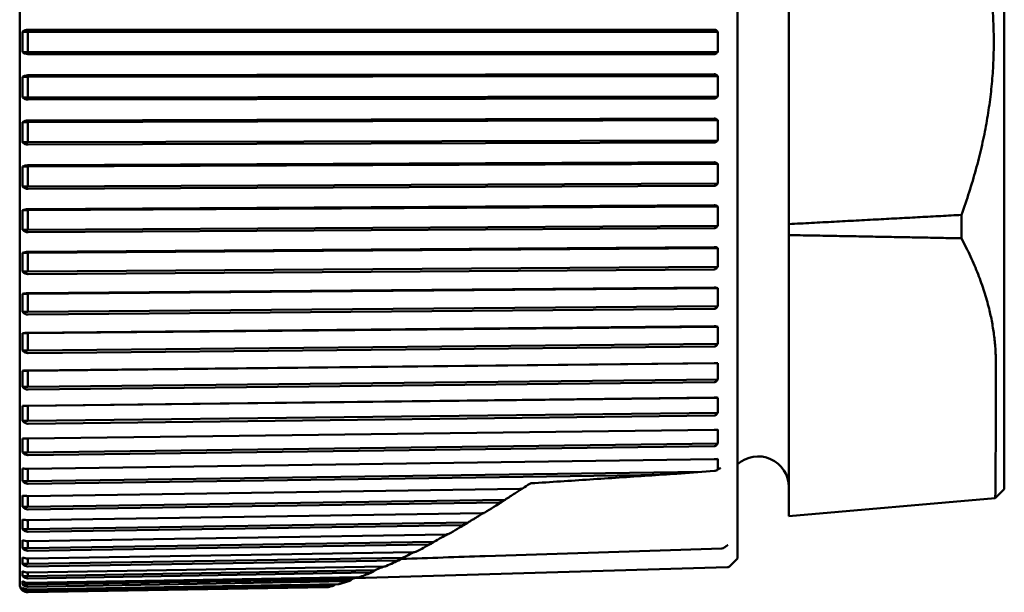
# Model space of a CAD drawing. Header units: millimetres. Extents: x 0 to 1891, y -60 to 594.
# Tile 105 of 118: x 639 to 663, y 333 to 346. Entities that reach past the tile are written whole.
import ezdxf

# ---------------------------------------------------------------- set-up
doc = ezdxf.new("R2010")
doc.units = ezdxf.units.MM
doc.layers.add('Sichtbar (ISO)', color=7, linetype='Continuous', lineweight=50)

msp = doc.modelspace()

# ---------------------------------------------------------------- linework, layer by layer
at = {"layer": 'Sichtbar (ISO)'}
for p, q in [((639.404, 332.704), (639.404, 359.137)), ((656.902, 358.513), (656.902, 333.328)), ((663.404, 356.82), (663.404, 335.02)), ((658.154, 350.36), (658.154, 341.481)), ((639.606, 346.17), (639.475, 346.17)), ((639.606, 346.17), (639.606, 345.67)), ((656.419, 346.17), (639.606, 346.17)), ((639.608, 346.217), (656.33, 346.217)), ((656.419, 346.17), (656.399, 346.19)), ((639.606, 345.67), (639.475, 345.67)), ((656.419, 345.67), (639.606, 345.67)), ((656.33, 345.624), (639.608, 345.624)), ((656.399, 345.651), (656.419, 345.67)), ((639.608, 345.108), (656.33, 345.132)), ((639.606, 345.066), (639.475, 345.066)), ((656.419, 345.09), (639.606, 345.066)), ((639.606, 345.066), (639.606, 344.567)), ((656.419, 345.09), (656.399, 345.107)), ((639.606, 344.567), (639.475, 344.567)), ((656.419, 344.592), (639.606, 344.567)), ((656.33, 344.541), (639.608, 344.517)), ((656.399, 344.571), (656.419, 344.592)), ((639.606, 343.967), (639.475, 343.967)), ((656.419, 344.015), (639.606, 343.967)), ((639.606, 343.967), (639.606, 343.474)), ((639.608, 344.005), (656.33, 344.053)), ((656.419, 344.015), (656.399, 344.031)), ((639.606, 343.474), (639.475, 343.474)), ((656.419, 343.522), (639.606, 343.474)), ((656.33, 343.468), (639.608, 343.42)), ((656.399, 343.5), (656.419, 343.522)), ((639.608, 342.915), (656.33, 342.987)), ((656.419, 342.953), (656.399, 342.967)), ((639.606, 342.881), (639.475, 342.881)), ((656.419, 342.953), (639.606, 342.881)), ((639.606, 342.881), (639.606, 342.397)), ((639.606, 342.397), (639.475, 342.397)), ((656.419, 342.469), (639.606, 342.397)), ((656.33, 342.412), (639.608, 342.34)), ((656.399, 342.445), (656.419, 342.469)), ((639.606, 341.817), (639.475, 341.817)), ((656.419, 341.912), (639.606, 341.817)), ((639.606, 341.817), (639.606, 341.344)), ((639.608, 341.846), (656.33, 341.94)), ((656.419, 341.912), (656.399, 341.924)), ((662.359, 341.135), (662.359, 341.705)), ((639.606, 341.344), (639.475, 341.344)), ((656.419, 341.439), (639.606, 341.344)), ((656.33, 341.379), (639.608, 341.284)), ((656.399, 341.415), (656.419, 341.439)), ((658.154, 341.213), (658.154, 341.481)), ((658.154, 341.213), (658.154, 337.982)), ((656.419, 340.898), (639.606, 340.78)), ((639.608, 340.804), (656.33, 340.921)), ((656.419, 340.898), (656.399, 340.908)), ((639.606, 340.78), (639.475, 340.78)), ((639.606, 340.78), (639.606, 340.322)), ((639.606, 340.322), (639.475, 340.322)), ((656.419, 340.44), (639.606, 340.322)), ((656.33, 340.378), (639.608, 340.261)), ((656.399, 340.415), (656.419, 340.44)), ((656.419, 339.918), (639.606, 339.778)), ((639.608, 339.797), (656.33, 339.936)), ((656.419, 339.918), (656.399, 339.926)), ((639.606, 339.778), (639.475, 339.778)), ((639.606, 339.778), (639.606, 339.339)), ((656.419, 339.478), (639.606, 339.339)), ((656.33, 339.414), (639.608, 339.275)), ((656.399, 339.452), (656.419, 339.478)), ((639.606, 339.339), (639.475, 339.339)), ((656.419, 338.979), (639.606, 338.819)), ((639.608, 338.832), (656.33, 338.992)), ((656.419, 338.979), (656.399, 338.985)), ((639.606, 338.819), (639.475, 338.819)), ((639.606, 338.819), (639.606, 338.4)), ((639.606, 338.4), (639.475, 338.4)), ((656.419, 338.561), (639.606, 338.4)), ((656.33, 338.495), (639.608, 338.336)), ((656.399, 338.534), (656.419, 338.561)), ((656.419, 338.088), (639.606, 337.908)), ((639.608, 337.916), (656.33, 338.095)), ((656.419, 338.088), (656.399, 338.091)), ((658.154, 337.982), (658.154, 334.361)), ((639.606, 337.908), (639.475, 337.908)), ((639.606, 337.908), (639.606, 337.513)), ((656.419, 337.693), (639.606, 337.513)), ((656.399, 337.666), (656.419, 337.693)), ((639.606, 337.513), (639.475, 337.513)), ((656.33, 337.627), (639.608, 337.448)), ((656.419, 337.25), (639.606, 337.051)), ((639.608, 337.054), (656.33, 337.252)), ((656.419, 337.25), (656.399, 337.251)), ((639.606, 337.051), (639.475, 337.051)), ((639.606, 337.051), (639.606, 336.684)), ((656.419, 336.882), (639.606, 336.684)), ((656.33, 336.815), (639.608, 336.617)), ((656.399, 336.855), (656.419, 336.882)), ((639.606, 336.684), (639.475, 336.684)), ((639.606, 336.253), (639.606, 335.917)), ((639.608, 336.253), (656.33, 336.468)), ((656.419, 336.472), (656.399, 336.47)), ((656.419, 336.133), (639.606, 335.917)), ((656.33, 336.066), (639.608, 335.851)), ((656.399, 336.106), (656.419, 336.133)), ((639.606, 335.917), (639.475, 335.917)), ((639.608, 335.518), (656.33, 335.748)), ((656.419, 335.757), (656.399, 335.754)), ((639.606, 335.518), (639.606, 335.219)), ((656.029, 335.445), (639.606, 335.219)), ((654.543, 335.359), (639.608, 335.153)), ((656.337, 335.466), (656.029, 335.445)), ((656.446, 335.513), (656.398, 335.483)), ((639.606, 335.219), (639.475, 335.219)), ((639.606, 334.854), (639.606, 334.594)), ((639.608, 334.854), (651.597, 335.029)), ((663.185, 334.801), (658.154, 334.361)), ((663.404, 335.02), (663.185, 334.801)), ((639.606, 334.594), (639.475, 334.594)), ((651.235, 334.764), (639.606, 334.594)), ((651.085, 334.697), (639.608, 334.529)), ((639.608, 334.265), (650.668, 334.435)), ((639.606, 334.265), (639.606, 334.046)), ((650.334, 334.211), (639.606, 334.046)), ((650.189, 334.145), (639.608, 333.983)), ((639.606, 334.046), (639.475, 334.046)), ((639.608, 333.756), (649.801, 333.919)), ((639.606, 333.756), (639.606, 333.579)), ((649.499, 333.737), (639.606, 333.579)), ((649.361, 333.674), (639.608, 333.518)), ((656.645, 333.644), (656.576, 333.595)), ((639.606, 333.579), (639.475, 333.579)), ((639.608, 333.33), (649.006, 333.485)), ((656.522, 333.577), (650.749, 333.388)), ((639.606, 333.197), (639.475, 333.197)), ((648.734, 333.348), (639.606, 333.197)), ((639.606, 333.33), (639.606, 333.197)), ((648.609, 333.286), (639.608, 333.138)), ((639.608, 332.99), (648.292, 333.137)), ((656.656, 333.121), (647.56, 332.851)), ((656.902, 333.328), (656.724, 333.15)), ((639.606, 332.901), (639.475, 332.901)), ((648.068, 333.045), (639.606, 332.901)), ((639.606, 332.99), (639.606, 332.901)), ((647.944, 332.986), (639.608, 332.845)), ((639.606, 332.695), (639.475, 332.695)), ((647.506, 332.831), (639.606, 332.695)), ((639.606, 332.739), (639.606, 332.695)), ((639.608, 332.739), (647.674, 332.878)), ((647.391, 332.775), (639.608, 332.641)), ((639.608, 332.577), (647.186, 332.709)), ((647.004, 332.657), (639.608, 332.528)), ((639.579, 332.579), (639.475, 332.579)), ((639.608, 332.507), (646.918, 332.635))]:
    msp.add_line(p, q, dxfattribs=at)
for centre, radius, start, end in [((657.404, 335.07), 0.75, 0, 132.0684), ((656.518, 333.677), 0.1, 271.9009, 304.9886), ((656.653, 333.221), 0.1, 271.7, 315), ((639.604, 332.704), 0.2, 180, 228.5772)]:
    msp.add_arc(centre, radius, start, end, dxfattribs=at)
for centre, major_axis, ratio, start_param, end_param in [((639.548, 345.92), (0, -0.946), 0.080206, 4.444893, 4.979886), ((643.578, 345.92), (0, 12.845), 0.999848, 4.692927, 4.731855), ((639.548, 344.817), (0, 0.943), 0.080481, 1.3033, 1.838293), ((643.578, 344.822), (12.567, 2.657), 0.996433, 6.056076, 6.095004), ((639.548, 343.72), (0, 0.933), 0.081315, 1.303299, 1.838292), ((643.578, 343.732), (12.773, 1.355), 0.986211, 6.159483, 6.198411), ((639.548, 342.639), (0, 0.917), 0.082738, 1.303298, 1.838291), ((643.578, 342.656), (12.813, 0.911), 0.969253, 6.194892, 6.233819), ((639.548, 341.58), (0, 0.895), 0.084817, 1.303344, 1.838243), ((643.578, 341.603), (12.827, 0.69), 0.945673, 6.212913, 6.251841), ((643.578, 340.579), (12.833, 0.558), 0.915634, 6.223943, 6.262871), ((639.548, 340.551), (0, 0.866), 0.087583, 1.303297, 1.83829), ((643.578, 339.592), (12.837, 0.471), 0.87934, 6.231474, 6.270401), ((639.548, 339.559), (0, 0.832), 0.091198, 1.303296, 1.838289), ((643.578, 338.647), (12.839, 0.41), 0.837039, 6.237007, 6.275935), ((639.548, 338.61), (0, 0.792), 0.095807, 1.303295, 1.838288), ((643.578, 337.753), (12.84, 0.365), 0.78902, 6.241296, 6.280223), ((639.548, 337.71), (0, 0.746), 0.101637, 1.303294, 1.838287), ((643.578, 336.914), (12.841, 0.331), 0.735612, 6.24476, 6.283687), ((639.548, 336.867), (0, 0.696), 0.109017, 1.303293, 1.838286), ((639.548, 336.086), (0, 0.641), 0.118424, 1.303292, 1.838285), ((643.578, 336.137), (12.842, 0.305), 0.677178, 6.247652, 6.28658), ((639.548, 335.372), (0, 0.581), 0.130584, 1.30329, 1.838283), ((656.329, 335.518), (0.0862, 0.0019), 0.614119, 4.785745, 4.976213), ((656.277, 335.527), (0.144, -0.015), 0.434096, 5.313841, 6.320006), ((639.548, 334.73), (0, 0.517), 0.146643, 1.303288, 1.838281), ((639.548, 334.165), (0, 0.45), 0.168519, 1.303285, 1.838278), ((639.548, 333.68), (0, 0.38), 0.199669, 1.303282, 1.838275), ((656.588, 333.726), (0.0575, -0.0818), 0.673028, 6.282672, 6.283186), ((846.989, 293.256), (-239.022, -4.411), 0.32465, 5.68236, 5.684463), ((656.518, 333.677), (0.0033, -0.0999), 0.047252, 6.278625, 6.283185), ((656.518, 333.677), (0.0573, -0.0819), 0.671951, 6.283183, 6.28388), ((639.548, 333.278), (0, 0.307), 0.247017, 1.303276, 1.838269), ((639.548, 332.963), (0, 0.232), 0.326725, 1.303266, 1.838259), ((639.548, 332.736), (0, 0.156), 0.487295, 1.303239, 1.838232), ((639.548, 332.6), (-0.0001, 0.0781), 0.971261, 1.301628, 1.836621)]:
    msp.add_ellipse(centre, major_axis=major_axis, ratio=ratio, start_param=start_param, end_param=end_param, dxfattribs=at)
for points, weights in [([(662.359, 350.135), (663.883, 345.92), (662.359, 341.705)], [1.23096562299, 1.32029098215, 1.23096562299]), ([(658.154, 341.481), (660.311, 341.594), (662.359, 341.705)], [1.00009573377, 1.0002702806, 1.00015667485]), ([(662.359, 341.135), (660.308, 341.174), (658.154, 341.213)], [1.00015185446, 1.00025746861, 1.00009121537]), ([(662.359, 341.135), (663.199, 339.555), (663.199, 338.075)], [1.2314661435, 1.27927488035, 1.27927488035]), ([(656.42, 335.515), (656.423, 335.636), (656.419, 335.757)], [1.69322830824, 1.69337500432, 1.69312184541])]:
    msp.add_rational_spline(points, weights, degree=2, dxfattribs=at)
for points, knots in [([(639.608, 346.217), (639.607, 346.217), (639.606, 346.217), (639.604, 346.217), (639.582, 346.217), (639.557, 346.212), (639.514, 346.198), (639.491, 346.184), (639.475, 346.17)], [0.14306897, 0.14306897, 0.14306897, 0.14306897, 0.14339331, 0.14339331, 0.14339331, 0.15003491, 0.15003491, 0.15756461, 0.15756461, 0.15756461, 0.15756461]), ([(656.399, 346.19), (656.397, 346.191), (656.396, 346.192), (656.386, 346.201), (656.374, 346.208), (656.353, 346.215), (656.341, 346.217), (656.33, 346.217)], [-0.007986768, -0.007986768, -0.007986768, -0.007986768, -0.00724657, -0.00724657, -0.003321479, -0.003321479, -0.000173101, -0.000173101, -0.000173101, -0.000173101]), ([(639.475, 345.67), (639.491, 345.657), (639.514, 345.643), (639.557, 345.628), (639.582, 345.624), (639.604, 345.624), (639.606, 345.624), (639.607, 345.624), (639.608, 345.624)], [0.12922201, 0.12922201, 0.12922201, 0.12922201, 0.13675171, 0.13675171, 0.14339331, 0.14339331, 0.14339331, 0.14371764, 0.14371764, 0.14371764, 0.14371764]), ([(656.33, 345.624), (656.341, 345.624), (656.353, 345.626), (656.374, 345.633), (656.386, 345.64), (656.396, 345.648), (656.397, 345.65), (656.399, 345.651)], [-0.071182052, -0.071182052, -0.071182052, -0.071182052, -0.068033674, -0.068033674, -0.064108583, -0.064108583, -0.063368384, -0.063368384, -0.063368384, -0.063368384]), ([(656.399, 345.107), (656.397, 345.109), (656.396, 345.11), (656.386, 345.118), (656.374, 345.124), (656.353, 345.131), (656.341, 345.132), (656.33, 345.132)], [-0.007986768, -0.007986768, -0.007986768, -0.007986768, -0.00724657, -0.00724657, -0.003321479, -0.003321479, -0.000173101, -0.000173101, -0.000173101, -0.000173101]), ([(639.608, 345.108), (639.607, 345.108), (639.606, 345.108), (639.604, 345.108), (639.582, 345.108), (639.557, 345.104), (639.514, 345.091), (639.491, 345.078), (639.475, 345.066)], [0.14306897, 0.14306897, 0.14306897, 0.14306897, 0.14339331, 0.14339331, 0.14339331, 0.15003491, 0.15003491, 0.15756461, 0.15756461, 0.15756461, 0.15756461]), ([(639.475, 344.567), (639.491, 344.553), (639.514, 344.538), (639.557, 344.522), (639.582, 344.517), (639.604, 344.517), (639.606, 344.517), (639.607, 344.517), (639.608, 344.517)], [0.12922201, 0.12922201, 0.12922201, 0.12922201, 0.13675171, 0.13675171, 0.14339331, 0.14339331, 0.14339331, 0.14371764, 0.14371764, 0.14371764, 0.14371764]), ([(656.33, 344.541), (656.341, 344.541), (656.353, 344.543), (656.374, 344.551), (656.386, 344.559), (656.396, 344.568), (656.397, 344.569), (656.399, 344.571)], [-0.071182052, -0.071182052, -0.071182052, -0.071182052, -0.068033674, -0.068033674, -0.064108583, -0.064108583, -0.063368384, -0.063368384, -0.063368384, -0.063368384]), ([(639.608, 344.005), (639.607, 344.005), (639.606, 344.005), (639.604, 344.005), (639.582, 344.005), (639.557, 344.002), (639.514, 343.989), (639.491, 343.978), (639.475, 343.967)], [0.14306897, 0.14306897, 0.14306897, 0.14306897, 0.14339331, 0.14339331, 0.14339331, 0.15003491, 0.15003491, 0.15756461, 0.15756461, 0.15756461, 0.15756461]), ([(656.399, 344.031), (656.397, 344.032), (656.396, 344.033), (656.386, 344.04), (656.374, 344.046), (656.353, 344.052), (656.341, 344.053), (656.33, 344.053)], [-0.007986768, -0.007986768, -0.007986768, -0.007986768, -0.00724657, -0.00724657, -0.003321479, -0.003321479, -0.000173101, -0.000173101, -0.000173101, -0.000173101]), ([(639.475, 343.474), (639.491, 343.458), (639.514, 343.442), (639.557, 343.425), (639.582, 343.42), (639.604, 343.42), (639.606, 343.42), (639.607, 343.42), (639.608, 343.42)], [0.12922201, 0.12922201, 0.12922201, 0.12922201, 0.13675171, 0.13675171, 0.14339331, 0.14339331, 0.14339331, 0.14371764, 0.14371764, 0.14371764, 0.14371764]), ([(656.33, 343.468), (656.341, 343.468), (656.353, 343.47), (656.374, 343.479), (656.386, 343.487), (656.396, 343.497), (656.397, 343.498), (656.399, 343.5)], [-0.071182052, -0.071182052, -0.071182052, -0.071182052, -0.068033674, -0.068033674, -0.064108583, -0.064108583, -0.063368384, -0.063368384, -0.063368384, -0.063368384]), ([(656.399, 342.967), (656.397, 342.968), (656.396, 342.969), (656.386, 342.975), (656.374, 342.98), (656.353, 342.985), (656.341, 342.987), (656.33, 342.987)], [-0.007986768, -0.007986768, -0.007986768, -0.007986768, -0.00724657, -0.00724657, -0.003321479, -0.003321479, -0.000173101, -0.000173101, -0.000173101, -0.000173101]), ([(639.608, 342.915), (639.607, 342.915), (639.606, 342.915), (639.604, 342.915), (639.582, 342.915), (639.557, 342.912), (639.514, 342.901), (639.491, 342.891), (639.475, 342.881)], [0.14306897, 0.14306897, 0.14306897, 0.14306897, 0.14339331, 0.14339331, 0.14339331, 0.15003491, 0.15003491, 0.15756461, 0.15756461, 0.15756461, 0.15756461]), ([(639.475, 342.397), (639.491, 342.38), (639.514, 342.364), (639.557, 342.345), (639.582, 342.34), (639.604, 342.34), (639.606, 342.34), (639.607, 342.34), (639.608, 342.34)], [0.12922201, 0.12922201, 0.12922201, 0.12922201, 0.13675171, 0.13675171, 0.14339331, 0.14339331, 0.14339331, 0.14371764, 0.14371764, 0.14371764, 0.14371764]), ([(656.33, 342.412), (656.341, 342.412), (656.353, 342.414), (656.374, 342.423), (656.386, 342.432), (656.396, 342.442), (656.397, 342.444), (656.399, 342.445)], [-0.071182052, -0.071182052, -0.071182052, -0.071182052, -0.068033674, -0.068033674, -0.064108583, -0.064108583, -0.063368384, -0.063368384, -0.063368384, -0.063368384]), ([(639.608, 341.846), (639.607, 341.846), (639.606, 341.846), (639.604, 341.846), (639.582, 341.846), (639.557, 341.843), (639.514, 341.834), (639.491, 341.825), (639.475, 341.817)], [0.14306897, 0.14306897, 0.14306897, 0.14306897, 0.14339331, 0.14339331, 0.14339331, 0.15003491, 0.15003491, 0.15756461, 0.15756461, 0.15756461, 0.15756461]), ([(656.399, 341.924), (656.397, 341.925), (656.396, 341.926), (656.386, 341.931), (656.374, 341.935), (656.353, 341.939), (656.341, 341.94), (656.33, 341.94)], [-0.007986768, -0.007986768, -0.007986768, -0.007986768, -0.00724657, -0.00724657, -0.003321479, -0.003321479, -0.000173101, -0.000173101, -0.000173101, -0.000173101]), ([(639.475, 341.344), (639.491, 341.326), (639.514, 341.309), (639.557, 341.29), (639.582, 341.284), (639.604, 341.284), (639.606, 341.284), (639.607, 341.284), (639.608, 341.284)], [0.12922201, 0.12922201, 0.12922201, 0.12922201, 0.13675171, 0.13675171, 0.14339331, 0.14339331, 0.14339331, 0.14371764, 0.14371764, 0.14371764, 0.14371764]), ([(656.33, 341.379), (656.341, 341.379), (656.353, 341.382), (656.374, 341.391), (656.386, 341.4), (656.396, 341.411), (656.397, 341.413), (656.399, 341.415)], [-0.071182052, -0.071182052, -0.071182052, -0.071182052, -0.068033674, -0.068033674, -0.064108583, -0.064108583, -0.063368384, -0.063368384, -0.063368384, -0.063368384]), ([(639.608, 340.804), (639.607, 340.804), (639.606, 340.804), (639.604, 340.804), (639.582, 340.804), (639.557, 340.802), (639.514, 340.794), (639.491, 340.787), (639.475, 340.78)], [0.14306897, 0.14306897, 0.14306897, 0.14306897, 0.14339331, 0.14339331, 0.14339331, 0.15003491, 0.15003491, 0.15756461, 0.15756461, 0.15756461, 0.15756461]), ([(656.399, 340.908), (656.397, 340.908), (656.396, 340.909), (656.386, 340.913), (656.374, 340.917), (656.353, 340.92), (656.341, 340.921), (656.33, 340.921)], [-0.007986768, -0.007986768, -0.007986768, -0.007986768, -0.00724657, -0.00724657, -0.003321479, -0.003321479, -0.000173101, -0.000173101, -0.000173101, -0.000173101]), ([(639.475, 340.322), (639.491, 340.304), (639.514, 340.286), (639.557, 340.267), (639.582, 340.261), (639.604, 340.261), (639.606, 340.261), (639.607, 340.261), (639.608, 340.261)], [0.12922201, 0.12922201, 0.12922201, 0.12922201, 0.13675171, 0.13675171, 0.14339331, 0.14339331, 0.14339331, 0.14371764, 0.14371764, 0.14371764, 0.14371764]), ([(656.33, 340.378), (656.341, 340.378), (656.353, 340.381), (656.374, 340.39), (656.386, 340.4), (656.396, 340.411), (656.397, 340.413), (656.399, 340.415)], [-0.071182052, -0.071182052, -0.071182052, -0.071182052, -0.068033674, -0.068033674, -0.064108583, -0.064108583, -0.063368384, -0.063368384, -0.063368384, -0.063368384]), ([(656.399, 339.926), (656.397, 339.926), (656.396, 339.927), (656.386, 339.93), (656.374, 339.933), (656.353, 339.936), (656.341, 339.936), (656.33, 339.936)], [-0.007986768, -0.007986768, -0.007986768, -0.007986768, -0.00724657, -0.00724657, -0.003321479, -0.003321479, -0.000173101, -0.000173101, -0.000173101, -0.000173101]), ([(639.608, 339.797), (639.607, 339.797), (639.606, 339.797), (639.604, 339.797), (639.582, 339.797), (639.557, 339.795), (639.514, 339.789), (639.491, 339.784), (639.475, 339.778)], [0.14306897, 0.14306897, 0.14306897, 0.14306897, 0.14339331, 0.14339331, 0.14339331, 0.15003491, 0.15003491, 0.15756461, 0.15756461, 0.15756461, 0.15756461]), ([(656.33, 339.414), (656.341, 339.415), (656.353, 339.417), (656.374, 339.427), (656.386, 339.437), (656.396, 339.448), (656.397, 339.45), (656.399, 339.452)], [-0.071182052, -0.071182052, -0.071182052, -0.071182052, -0.068033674, -0.068033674, -0.064108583, -0.064108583, -0.063368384, -0.063368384, -0.063368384, -0.063368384]), ([(639.475, 339.339), (639.491, 339.32), (639.514, 339.302), (639.557, 339.282), (639.582, 339.275), (639.604, 339.275), (639.606, 339.275), (639.607, 339.275), (639.608, 339.275)], [0.12922201, 0.12922201, 0.12922201, 0.12922201, 0.13675171, 0.13675171, 0.14339331, 0.14339331, 0.14339331, 0.14371764, 0.14371764, 0.14371764, 0.14371764]), ([(656.399, 338.985), (656.397, 338.985), (656.396, 338.986), (656.386, 338.988), (656.374, 338.99), (656.353, 338.992), (656.341, 338.992), (656.33, 338.992)], [-0.007986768, -0.007986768, -0.007986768, -0.007986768, -0.00724657, -0.00724657, -0.003321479, -0.003321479, -0.000173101, -0.000173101, -0.000173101, -0.000173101]), ([(639.608, 338.832), (639.607, 338.832), (639.606, 338.832), (639.604, 338.832), (639.582, 338.832), (639.557, 338.831), (639.514, 338.827), (639.491, 338.823), (639.475, 338.819)], [0.14306897, 0.14306897, 0.14306897, 0.14306897, 0.14339331, 0.14339331, 0.14339331, 0.15003491, 0.15003491, 0.15756461, 0.15756461, 0.15756461, 0.15756461]), ([(639.475, 338.4), (639.491, 338.381), (639.514, 338.363), (639.557, 338.342), (639.582, 338.336), (639.604, 338.336), (639.606, 338.336), (639.607, 338.336), (639.608, 338.336)], [0.12922201, 0.12922201, 0.12922201, 0.12922201, 0.13675171, 0.13675171, 0.14339331, 0.14339331, 0.14339331, 0.14371764, 0.14371764, 0.14371764, 0.14371764]), ([(656.33, 338.495), (656.341, 338.495), (656.353, 338.498), (656.374, 338.508), (656.386, 338.518), (656.396, 338.53), (656.397, 338.532), (656.399, 338.534)], [-0.071182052, -0.071182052, -0.071182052, -0.071182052, -0.068033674, -0.068033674, -0.064108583, -0.064108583, -0.063368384, -0.063368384, -0.063368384, -0.063368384]), ([(656.399, 338.091), (656.397, 338.091), (656.396, 338.092), (656.386, 338.093), (656.374, 338.094), (656.353, 338.095), (656.341, 338.095), (656.33, 338.095)], [-0.007986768, -0.007986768, -0.007986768, -0.007986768, -0.00724657, -0.00724657, -0.003321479, -0.003321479, -0.000173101, -0.000173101, -0.000173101, -0.000173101]), ([(663.199, 338.075), (663.199, 337.28), (663.197, 336.607), (663.194, 335.907), (663.193, 335.749), (663.189, 335.077), (663.185, 334.801), (663.185, 334.801)], [0.000001, 0.000001, 0.000001, 0.000001, 0.3368888, 0.3368888, 0.448865, 0.448865, 0.8728614, 0.8728614, 0.8728614, 0.8728614]), ([(639.608, 337.916), (639.607, 337.916), (639.606, 337.916), (639.604, 337.916), (639.582, 337.916), (639.557, 337.915), (639.514, 337.913), (639.491, 337.91), (639.475, 337.908)], [0.14306897, 0.14306897, 0.14306897, 0.14306897, 0.14339331, 0.14339331, 0.14339331, 0.15003491, 0.15003491, 0.15756461, 0.15756461, 0.15756461, 0.15756461]), ([(639.475, 337.513), (639.491, 337.494), (639.514, 337.475), (639.557, 337.454), (639.582, 337.448), (639.604, 337.448), (639.606, 337.448), (639.607, 337.448), (639.608, 337.448)], [0.12922201, 0.12922201, 0.12922201, 0.12922201, 0.13675171, 0.13675171, 0.14339331, 0.14339331, 0.14339331, 0.14371764, 0.14371764, 0.14371764, 0.14371764]), ([(656.33, 337.627), (656.341, 337.627), (656.353, 337.63), (656.374, 337.64), (656.386, 337.65), (656.396, 337.662), (656.397, 337.664), (656.399, 337.666)], [-0.071182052, -0.071182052, -0.071182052, -0.071182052, -0.068033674, -0.068033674, -0.064108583, -0.064108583, -0.063368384, -0.063368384, -0.063368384, -0.063368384]), ([(656.399, 337.251), (656.397, 337.251), (656.396, 337.251), (656.386, 337.252), (656.374, 337.252), (656.353, 337.252), (656.341, 337.252), (656.33, 337.252)], [-0.007986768, -0.007986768, -0.007986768, -0.007986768, -0.00724657, -0.00724657, -0.003321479, -0.003321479, -0.000173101, -0.000173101, -0.000173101, -0.000173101]), ([(639.608, 337.054), (639.607, 337.054), (639.606, 337.054), (639.604, 337.054), (639.582, 337.054), (639.557, 337.054), (639.514, 337.053), (639.491, 337.052), (639.475, 337.051)], [0.14306897, 0.14306897, 0.14306897, 0.14306897, 0.14339331, 0.14339331, 0.14339331, 0.15003491, 0.15003491, 0.15756461, 0.15756461, 0.15756461, 0.15756461]), ([(656.33, 336.815), (656.341, 336.815), (656.353, 336.818), (656.374, 336.829), (656.386, 336.839), (656.396, 336.851), (656.397, 336.853), (656.399, 336.855)], [-0.071182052, -0.071182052, -0.071182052, -0.071182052, -0.068033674, -0.068033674, -0.064108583, -0.064108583, -0.063368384, -0.063368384, -0.063368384, -0.063368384]), ([(639.475, 336.684), (639.491, 336.664), (639.514, 336.645), (639.557, 336.624), (639.582, 336.617), (639.604, 336.617), (639.606, 336.617), (639.607, 336.617), (639.608, 336.617)], [0.12922201, 0.12922201, 0.12922201, 0.12922201, 0.13675171, 0.13675171, 0.14339331, 0.14339331, 0.14339331, 0.14371764, 0.14371764, 0.14371764, 0.14371764]), ([(639.608, 336.253), (639.607, 336.253), (639.606, 336.253), (639.604, 336.253), (639.582, 336.253), (639.557, 336.253), (639.514, 336.254), (639.491, 336.255), (639.475, 336.256)], [0.14306897, 0.14306897, 0.14306897, 0.14306897, 0.14339331, 0.14339331, 0.14339331, 0.15003491, 0.15003491, 0.15756461, 0.15756461, 0.15756461, 0.15756461]), ([(656.399, 336.47), (656.397, 336.47), (656.396, 336.47), (656.386, 336.469), (656.374, 336.469), (656.353, 336.468), (656.341, 336.468), (656.33, 336.468)], [-0.007986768, -0.007986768, -0.007986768, -0.007986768, -0.00724657, -0.00724657, -0.003321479, -0.003321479, -0.000173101, -0.000173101, -0.000173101, -0.000173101]), ([(656.33, 336.066), (656.341, 336.066), (656.353, 336.069), (656.374, 336.079), (656.386, 336.089), (656.396, 336.101), (656.397, 336.103), (656.399, 336.106)], [-0.071182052, -0.071182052, -0.071182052, -0.071182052, -0.068033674, -0.068033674, -0.064108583, -0.064108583, -0.063368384, -0.063368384, -0.063368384, -0.063368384]), ([(639.475, 335.917), (639.491, 335.898), (639.514, 335.878), (639.557, 335.857), (639.582, 335.851), (639.604, 335.851), (639.606, 335.851), (639.607, 335.851), (639.608, 335.851)], [0.12922201, 0.12922201, 0.12922201, 0.12922201, 0.13675171, 0.13675171, 0.14339331, 0.14339331, 0.14339331, 0.14371764, 0.14371764, 0.14371764, 0.14371764]), ([(639.608, 335.518), (639.607, 335.518), (639.606, 335.518), (639.604, 335.518), (639.582, 335.518), (639.557, 335.518), (639.514, 335.521), (639.491, 335.523), (639.475, 335.526)], [0.14306897, 0.14306897, 0.14306897, 0.14306897, 0.14339331, 0.14339331, 0.14339331, 0.15003491, 0.15003491, 0.15756461, 0.15756461, 0.15756461, 0.15756461]), ([(656.399, 335.754), (656.397, 335.754), (656.396, 335.753), (656.386, 335.752), (656.374, 335.75), (656.353, 335.749), (656.341, 335.748), (656.33, 335.748)], [-0.007986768, -0.007986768, -0.007986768, -0.007986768, -0.00724657, -0.00724657, -0.003321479, -0.003321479, -0.000173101, -0.000173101, -0.000173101, -0.000173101]), ([(656.486, 335.531), (656.486, 335.531), (656.486, 335.531), (656.485, 335.531), (656.483, 335.53), (656.478, 335.529), (656.474, 335.527), (656.464, 335.523), (656.457, 335.519), (656.449, 335.514), (656.448, 335.513), (656.446, 335.513)], [0.001283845, 0.001283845, 0.001283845, 0.001283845, 0.001948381, 0.001948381, 0.00397981, 0.00397981, 0.006563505, 0.006563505, 0.010222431, 0.010222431, 0.010795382, 0.010795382, 0.010795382, 0.010795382]), ([(655.441, 335.399), (655.203, 335.383), (654.965, 335.367), (654.49, 335.336), (654.252, 335.32), (653.776, 335.288), (653.538, 335.273), (653.062, 335.241), (652.824, 335.226), (652.348, 335.194), (652.111, 335.179), (651.873, 335.163)], [4.730580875, 4.730580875, 4.730580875, 4.730580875, 4.731039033, 4.731039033, 4.73149719, 4.73149719, 4.731955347, 4.731955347, 4.732413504, 4.732413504, 4.732871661, 4.732871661, 4.732871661, 4.732871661]), ([(654.543, 335.359), (654.591, 335.36), (654.639, 335.361), (654.861, 335.367), (655.039, 335.375), (655.493, 335.401), (655.769, 335.421), (656.029, 335.445)], [-0.567598, -0.567598, -0.567598, -0.567598, -0.5540608, -0.5540608, -0.5052277, -0.5052277, -0.4297385, -0.4297385, -0.4297385, -0.4297385]), ([(639.475, 335.219), (639.491, 335.199), (639.514, 335.18), (639.557, 335.16), (639.582, 335.153), (639.604, 335.153), (639.606, 335.153), (639.607, 335.153), (639.608, 335.153)], [0.12922201, 0.12922201, 0.12922201, 0.12922201, 0.13675171, 0.13675171, 0.14339331, 0.14339331, 0.14339331, 0.14371764, 0.14371764, 0.14371764, 0.14371764]), ([(651.873, 335.163), (651.863, 335.162), (651.852, 335.159), (651.841, 335.153), (651.839, 335.152), (651.837, 335.151)], [0, 0, 0, 0, 0.004375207, 0.004375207, 0.005266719, 0.005266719, 0.005266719, 0.005266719]), ([(639.608, 334.854), (639.607, 334.854), (639.606, 334.854), (639.604, 334.854), (639.582, 334.854), (639.557, 334.855), (639.514, 334.859), (639.491, 334.863), (639.475, 334.867)], [0.14306897, 0.14306897, 0.14306897, 0.14306897, 0.14339331, 0.14339331, 0.14339331, 0.15003491, 0.15003491, 0.15756461, 0.15756461, 0.15756461, 0.15756461]), ([(651.236, 334.764), (651.275, 334.789), (651.315, 334.815), (651.393, 334.865), (651.432, 334.89), (651.471, 334.915)], [0.00004495, 0.00004495, 0.00004495, 0.00004495, 0.01808159, 0.01808159, 0.03588702, 0.03588702, 0.03588702, 0.03588702]), ([(651.655, 335.034), (651.627, 335.016), (651.598, 334.997), (651.537, 334.958), (651.503, 334.936), (651.471, 334.915)], [-0.0276547, -0.0276547, -0.0276547, -0.0276547, -0.01493232, -0.01493232, -0.00001195, -0.00001195, -0.00001195, -0.00001195]), ([(651.666, 335.038), (651.665, 335.038), (651.664, 335.037), (651.659, 335.035), (651.655, 335.034), (651.643, 335.032), (651.637, 335.031), (651.619, 335.029), (651.608, 335.029), (651.597, 335.029)], [0.002482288, 0.002482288, 0.002482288, 0.002482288, 0.003406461, 0.003406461, 0.005622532, 0.005622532, 0.007932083, 0.007932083, 0.011248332, 0.011248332, 0.011248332, 0.011248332]), ([(639.475, 334.594), (639.491, 334.575), (639.514, 334.556), (639.557, 334.535), (639.582, 334.529), (639.604, 334.529), (639.606, 334.529), (639.607, 334.529), (639.608, 334.529)], [0.12922201, 0.12922201, 0.12922201, 0.12922201, 0.13675171, 0.13675171, 0.14339331, 0.14339331, 0.14339331, 0.14371764, 0.14371764, 0.14371764, 0.14371764]), ([(651.085, 334.697), (651.096, 334.697), (651.108, 334.699), (651.133, 334.705), (651.146, 334.709), (651.186, 334.727), (651.212, 334.744), (651.236, 334.764)], [0.000001, 0.000001, 0.000001, 0.000001, 0.00351847, 0.00351847, 0.00765536, 0.00765536, 0.01658454, 0.01658454, 0.01658454, 0.01658454]), ([(650.714, 334.439), (650.681, 334.419), (650.648, 334.4), (650.574, 334.355), (650.533, 334.33), (650.491, 334.305)], [-0.03527987, -0.03527987, -0.03527987, -0.03527987, -0.01974738, -0.01974738, -0.00001861, -0.00001861, -0.00001861, -0.00001861]), ([(650.733, 334.446), (650.733, 334.446), (650.733, 334.446), (650.73, 334.444), (650.725, 334.442), (650.714, 334.439), (650.707, 334.438), (650.69, 334.436), (650.679, 334.435), (650.668, 334.435)], [0.003543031, 0.003543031, 0.003543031, 0.003543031, 0.003614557, 0.003614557, 0.005851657, 0.005851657, 0.008170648, 0.008170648, 0.011466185, 0.011466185, 0.011466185, 0.011466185]), ([(639.608, 334.265), (639.607, 334.265), (639.606, 334.265), (639.604, 334.265), (639.582, 334.265), (639.557, 334.267), (639.514, 334.273), (639.491, 334.278), (639.475, 334.284)], [0.14306897, 0.14306897, 0.14306897, 0.14306897, 0.14339331, 0.14339331, 0.14339331, 0.15003491, 0.15003491, 0.15756461, 0.15756461, 0.15756461, 0.15756461]), ([(650.189, 334.145), (650.201, 334.145), (650.213, 334.147), (650.237, 334.153), (650.25, 334.158), (650.288, 334.175), (650.313, 334.192), (650.334, 334.211)], [0.000001, 0.000001, 0.000001, 0.000001, 0.00348553, 0.00348553, 0.00755202, 0.00755202, 0.01608391, 0.01608391, 0.01608391, 0.01608391]), ([(650.334, 334.211), (650.36, 334.226), (650.386, 334.242), (650.439, 334.274), (650.465, 334.29), (650.491, 334.305)], [0.000003, 0.000003, 0.000003, 0.000003, 0.01249813, 0.01249813, 0.02495187, 0.02495187, 0.02495187, 0.02495187]), ([(639.475, 334.046), (639.491, 334.027), (639.514, 334.009), (639.557, 333.989), (639.582, 333.983), (639.604, 333.983), (639.606, 333.983), (639.607, 333.983), (639.608, 333.983)], [0.12922201, 0.12922201, 0.12922201, 0.12922201, 0.13675171, 0.13675171, 0.14339331, 0.14339331, 0.14339331, 0.14371764, 0.14371764, 0.14371764, 0.14371764]), ([(649.831, 333.921), (649.782, 333.894), (649.733, 333.867), (649.623, 333.806), (649.561, 333.772), (649.498, 333.737)], [-0.05562959, -0.05562959, -0.05562959, -0.05562959, -0.03112402, -0.03112402, -0.00007397, -0.00007397, -0.00007397, -0.00007397]), ([(649.862, 333.93), (649.86, 333.929), (649.857, 333.927), (649.847, 333.924), (649.841, 333.923), (649.823, 333.92), (649.812, 333.919), (649.801, 333.919)], [0.004018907, 0.004018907, 0.004018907, 0.004018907, 0.005451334, 0.005451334, 0.00779202, 0.00779202, 0.011070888, 0.011070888, 0.011070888, 0.011070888]), ([(639.608, 333.756), (639.607, 333.756), (639.606, 333.756), (639.604, 333.756), (639.582, 333.756), (639.557, 333.758), (639.514, 333.766), (639.491, 333.773), (639.475, 333.78)], [0.14306897, 0.14306897, 0.14306897, 0.14306897, 0.14339331, 0.14339331, 0.14339331, 0.15003491, 0.15003491, 0.15756461, 0.15756461, 0.15756461, 0.15756461]), ([(649.361, 333.674), (649.372, 333.674), (649.383, 333.676), (649.406, 333.681), (649.419, 333.686), (649.455, 333.703), (649.478, 333.719), (649.498, 333.737)], [0.000001, 0.000001, 0.000001, 0.000001, 0.00333158, 0.00333158, 0.00717674, 0.00717674, 0.01548506, 0.01548506, 0.01548506, 0.01548506]), ([(656.669, 333.659), (656.669, 333.659), (656.669, 333.659), (656.668, 333.659), (656.667, 333.658), (656.662, 333.655), (656.659, 333.653), (656.652, 333.649), (656.649, 333.647), (656.646, 333.644)], [0.004537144, 0.004537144, 0.004537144, 0.004537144, 0.005421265, 0.005421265, 0.00705084, 0.00705084, 0.009406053, 0.009406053, 0.011281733, 0.011281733, 0.011281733, 0.011281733]), ([(639.475, 333.579), (639.491, 333.561), (639.514, 333.543), (639.557, 333.524), (639.582, 333.518), (639.604, 333.518), (639.606, 333.518), (639.607, 333.518), (639.608, 333.518)], [0.12922201, 0.12922201, 0.12922201, 0.12922201, 0.13675171, 0.13675171, 0.14339331, 0.14339331, 0.14339331, 0.14371764, 0.14371764, 0.14371764, 0.14371764]), ([(649.061, 333.496), (649.059, 333.495), (649.057, 333.494), (649.048, 333.491), (649.041, 333.489), (649.025, 333.486), (649.015, 333.486), (649.006, 333.485)], [0.004684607, 0.004684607, 0.004684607, 0.004684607, 0.005585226, 0.005585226, 0.0080016, 0.0080016, 0.010826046, 0.010826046, 0.010826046, 0.010826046]), ([(639.608, 333.33), (639.607, 333.33), (639.606, 333.33), (639.604, 333.33), (639.582, 333.33), (639.557, 333.333), (639.514, 333.342), (639.491, 333.351), (639.475, 333.359)], [0.14306897, 0.14306897, 0.14306897, 0.14306897, 0.14339331, 0.14339331, 0.14339331, 0.15003491, 0.15003491, 0.15756461, 0.15756461, 0.15756461, 0.15756461]), ([(639.475, 333.197), (639.491, 333.179), (639.514, 333.162), (639.557, 333.143), (639.582, 333.138), (639.604, 333.138), (639.606, 333.138), (639.607, 333.138), (639.608, 333.138)], [0.12922201, 0.12922201, 0.12922201, 0.12922201, 0.13675171, 0.13675171, 0.14339331, 0.14339331, 0.14339331, 0.14371764, 0.14371764, 0.14371764, 0.14371764]), ([(648.068, 333.045), (648.117, 333.066), (648.166, 333.087), (648.237, 333.118), (648.259, 333.128), (648.282, 333.137)], [0.00000917, 0.00000917, 0.00000917, 0.00000917, 0.02899847, 0.02899847, 0.04206845, 0.04206845, 0.04206845, 0.04206845]), ([(648.34, 333.146), (648.339, 333.146), (648.338, 333.146), (648.331, 333.143), (648.324, 333.141), (648.308, 333.138), (648.3, 333.138), (648.292, 333.137)], [0.004548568, 0.004548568, 0.004548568, 0.004548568, 0.004813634, 0.004813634, 0.007304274, 0.007304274, 0.009723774, 0.009723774, 0.009723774, 0.009723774]), ([(648.609, 333.286), (648.619, 333.286), (648.629, 333.288), (648.649, 333.293), (648.66, 333.297), (648.692, 333.311), (648.713, 333.324), (648.734, 333.345)], [0.000001, 0.000001, 0.000001, 0.000001, 0.00299281, 0.00299281, 0.00639481, 0.00639481, 0.01359819, 0.01359819, 0.01359819, 0.01359819]), ([(639.608, 332.99), (639.607, 332.99), (639.606, 332.99), (639.604, 332.99), (639.582, 332.99), (639.557, 332.994), (639.514, 333.005), (639.491, 333.014), (639.475, 333.024)], [0.14306897, 0.14306897, 0.14306897, 0.14306897, 0.14339331, 0.14339331, 0.14339331, 0.15003491, 0.15003491, 0.15756461, 0.15756461, 0.15756461, 0.15756461]), ([(639.475, 332.901), (639.491, 332.885), (639.514, 332.868), (639.557, 332.85), (639.582, 332.845), (639.604, 332.845), (639.606, 332.845), (639.607, 332.845), (639.608, 332.845)], [0.12922201, 0.12922201, 0.12922201, 0.12922201, 0.13675171, 0.13675171, 0.14339331, 0.14339331, 0.14339331, 0.14371764, 0.14371764, 0.14371764, 0.14371764]), ([(647.713, 332.885), (647.708, 332.883), (647.703, 332.881), (647.69, 332.879), (647.682, 332.878), (647.674, 332.878)], [0.00496703, 0.00496703, 0.00496703, 0.00496703, 0.0067704, 0.0067704, 0.009096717, 0.009096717, 0.009096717, 0.009096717]), ([(647.944, 332.986), (647.953, 332.986), (647.963, 332.987), (647.981, 332.992), (647.991, 332.995), (648.019, 333.007), (648.038, 333.019), (648.053, 333.032)], [0.000001, 0.000001, 0.000001, 0.000001, 0.00270987, 0.00270987, 0.00574434, 0.00574434, 0.01228626, 0.01228626, 0.01228626, 0.01228626]), ([(648.068, 333.045), (648.065, 333.043), (648.063, 333.041), (648.058, 333.037), (648.056, 333.034), (648.053, 333.032)], [-0.002084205, -0.002084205, -0.002084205, -0.002084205, -0.001083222, -0.001083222, -0.000027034, -0.000027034, -0.000027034, -0.000027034]), ([(639.608, 332.739), (639.607, 332.739), (639.606, 332.739), (639.604, 332.739), (639.582, 332.739), (639.557, 332.743), (639.514, 332.755), (639.491, 332.766), (639.475, 332.777)], [0.14306897, 0.14306897, 0.14306897, 0.14306897, 0.14339331, 0.14339331, 0.14339331, 0.15003491, 0.15003491, 0.15756461, 0.15756461, 0.15756461, 0.15756461]), ([(639.475, 332.695), (639.491, 332.679), (639.514, 332.664), (639.557, 332.646), (639.582, 332.641), (639.604, 332.641), (639.606, 332.641), (639.607, 332.641), (639.608, 332.641)], [0.12922201, 0.12922201, 0.12922201, 0.12922201, 0.13675171, 0.13675171, 0.14339331, 0.14339331, 0.14339331, 0.14371764, 0.14371764, 0.14371764, 0.14371764]), ([(647.004, 332.657), (647.011, 332.657), (647.018, 332.658), (647.032, 332.661), (647.039, 332.663), (647.059, 332.672), (647.072, 332.68), (647.084, 332.69)], [0.000001, 0.000001, 0.000001, 0.000001, 0.00208557, 0.00208557, 0.004314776, 0.004314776, 0.008940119, 0.008940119, 0.008940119, 0.008940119]), ([(647.084, 332.69), (647.088, 332.693), (647.091, 332.697), (647.098, 332.703), (647.101, 332.705), (647.104, 332.708)], [0.000024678, 0.000024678, 0.000024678, 0.000024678, 0.001717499, 0.001717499, 0.003112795, 0.003112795, 0.003112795, 0.003112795]), ([(647.216, 332.714), (647.213, 332.713), (647.21, 332.712), (647.2, 332.71), (647.193, 332.709), (647.186, 332.709)], [0.005469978, 0.005469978, 0.005469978, 0.005469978, 0.006435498, 0.006435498, 0.008513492, 0.008513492, 0.008513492, 0.008513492]), ([(647.391, 332.775), (647.399, 332.775), (647.407, 332.776), (647.423, 332.78), (647.432, 332.783), (647.457, 332.793), (647.473, 332.803), (647.486, 332.815)], [0.000001, 0.000001, 0.000001, 0.000001, 0.00242602, 0.00242602, 0.00509498, 0.00509498, 0.01085796, 0.01085796, 0.01085796, 0.01085796]), ([(647.506, 332.831), (647.503, 332.828), (647.5, 332.826), (647.493, 332.82), (647.49, 332.817), (647.486, 332.815)], [-0.00282243, -0.00282243, -0.00282243, -0.00282243, -0.00141105, -0.00141105, -0.000002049, -0.000002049, -0.000002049, -0.000002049]), ([(647.506, 332.831), (647.545, 332.845), (647.585, 332.86), (647.628, 332.875), (647.631, 332.876), (647.633, 332.877)], [0.00000452, 0.00000452, 0.00000452, 0.00000452, 0.02762987, 0.02762987, 0.02955738, 0.02955738, 0.02955738, 0.02955738]), ([(639.608, 332.577), (639.607, 332.577), (639.606, 332.577), (639.604, 332.577), (639.582, 332.577), (639.557, 332.582), (639.514, 332.595), (639.491, 332.608), (639.475, 332.62)], [0.14306897, 0.14306897, 0.14306897, 0.14306897, 0.14339331, 0.14339331, 0.14339331, 0.15003491, 0.15003491, 0.15756461, 0.15756461, 0.15756461, 0.15756461]), ([(639.475, 332.579), (639.491, 332.564), (639.514, 332.549), (639.557, 332.533), (639.582, 332.528), (639.604, 332.528), (639.606, 332.528), (639.607, 332.528), (639.608, 332.528)], [0.12922201, 0.12922201, 0.12922201, 0.12922201, 0.13675171, 0.13675171, 0.14339331, 0.14339331, 0.14339331, 0.14371764, 0.14371764, 0.14371764, 0.14371764]), ([(639.608, 332.507), (639.607, 332.507), (639.606, 332.507), (639.604, 332.507), (639.582, 332.507), (639.557, 332.512), (639.514, 332.527), (639.491, 332.54), (639.475, 332.554)], [0.14306898, 0.14306898, 0.14306898, 0.14306898, 0.14339331, 0.14339331, 0.14339331, 0.15003491, 0.15003491, 0.15756461, 0.15756461, 0.15756461, 0.15756461]), ([(646.94, 332.638), (646.939, 332.637), (646.938, 332.637), (646.931, 332.636), (646.924, 332.635), (646.918, 332.635)], [0.005878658, 0.005878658, 0.005878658, 0.005878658, 0.006218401, 0.006218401, 0.008156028, 0.008156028, 0.008156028, 0.008156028])]:
    msp.add_open_spline(points, degree=3, knots=knots, dxfattribs=at)
for points in [[(651.837, 335.151), (651.78, 335.113), (651.723, 335.076), (651.666, 335.038)], [(651.197, 334.736), (651.041, 334.637), (650.886, 334.54), (650.733, 334.446)], [(650.287, 334.177), (650.144, 334.092), (650.002, 334.01), (649.862, 333.93)], [(649.444, 333.698), (649.314, 333.628), (649.186, 333.56), (649.061, 333.496)], [(656.656, 333.652), (656.656, 333.652), (656.656, 333.652), (656.656, 333.652)], [(650.748, 333.389), (650.068, 333.367), (649.387, 333.344), (648.707, 333.322)], [(648.677, 333.304), (648.562, 333.249), (648.449, 333.196), (648.34, 333.146)], [(647.998, 332.998), (647.9, 332.957), (647.805, 332.919), (647.713, 332.885)], [(647.031, 332.661), (646.989, 332.65), (646.957, 332.642), (646.94, 332.638)], [(647.43, 332.782), (647.353, 332.756), (647.281, 332.733), (647.216, 332.714)], [(639.472, 332.554), (639.472, 332.554), (639.473, 332.554), (639.475, 332.554)]]:
    msp.add_open_spline(points, degree=3, dxfattribs=at)

doc.saveas('drawing.dxf')
